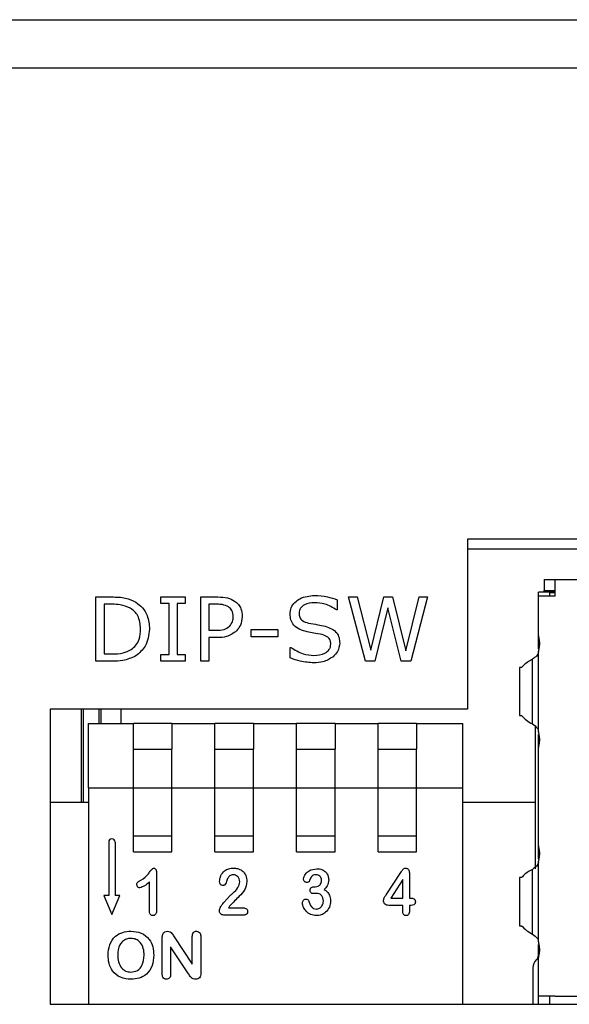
# Model space of a CAD drawing. Header units: millimetres. Extents: x 0 to 840, y 0 to 594.
# Tile 18 of 38: x 695 to 712, y 269 to 300. Entities that reach past the tile are written whole.
import ezdxf

# ---------------------------------------------------------------- set-up
doc = ezdxf.new("R2010")
doc.units = ezdxf.units.MM
doc.layers.get('0').update_dxf_attribs({"color": 3, "lineweight": 30})

msp = doc.modelspace()

# ---------------------------------------------------------------- linework, layer by layer
at = {"linetype": 'Continuous', "lineweight": 25}
for p, q in [((651.87, 299.982), (791.87, 299.982)), ((651.87, 298.482), (791.87, 298.482)), ((743.07, 283.782), (708.87, 283.782)), ((708.87, 283.782), (708.87, 278.482)), ((708.87, 283.482), (743.07, 283.482)), ((711.251, 282.532), (711.251, 282.182)), ((711.251, 282.532), (711.601, 282.532)), ((711.601, 282.007), (711.601, 282.532)), ((711.601, 282.532), (717.026, 282.532)), ((711.251, 282.182), (711.601, 282.182)), ((711.251, 282.132), (711.251, 282.182)), ((697.29, 281.982), (697.784, 281.982)), ((697.29, 279.982), (697.29, 281.982)), ((699.315, 281.982), (700.075, 281.982)), ((699.315, 281.779), (699.315, 281.982)), ((700.075, 281.982), (700.075, 281.779)), ((700.556, 281.982), (701.091, 281.982)), ((700.556, 279.982), (700.556, 281.982)), ((704.809, 281.892), (704.809, 281.577)), ((705.163, 281.982), (705.425, 281.982)), ((705.689, 279.982), (705.163, 281.982)), ((705.425, 281.982), (705.852, 280.319)), ((705.852, 280.319), (706.263, 281.982)), ((706.263, 281.982), (706.531, 281.982)), ((706.531, 281.982), (706.946, 280.303)), ((706.946, 280.303), (707.358, 281.982)), ((707.619, 281.982), (707.103, 279.982)), ((707.358, 281.982), (707.619, 281.982)), ((711.426, 282.132), (711.076, 282.132)), ((711.076, 282.007), (711.076, 282.132)), ((711.076, 280.77), (711.076, 282.007)), ((711.601, 282.007), (711.076, 282.007)), ((711.426, 282.132), (711.426, 282.107)), ((711.467, 282.132), (711.426, 282.132)), ((711.426, 282.107), (711.426, 282.007)), ((711.601, 282.107), (711.426, 282.107)), ((711.575, 282.132), (711.467, 282.132)), ((711.575, 282.132), (711.601, 282.132)), ((697.543, 281.754), (697.543, 280.21)), ((697.792, 281.754), (697.543, 281.754)), ((699.569, 281.779), (699.315, 281.779)), ((699.569, 280.184), (699.569, 281.779)), ((699.822, 281.779), (699.822, 280.184)), ((700.075, 281.779), (699.822, 281.779)), ((700.809, 281.754), (700.809, 280.944)), ((701.07, 281.754), (700.809, 281.754)), ((704.809, 281.577), (704.79, 281.577)), ((706.388, 281.642), (705.98, 279.982)), ((706.805, 279.982), (706.388, 281.642)), ((700.809, 280.944), (701.032, 280.944)), ((702.126, 280.969), (702.961, 280.969)), ((702.126, 280.741), (702.126, 280.969)), ((702.961, 280.969), (702.961, 280.741)), ((700.809, 280.716), (700.809, 279.982)), ((701.074, 280.716), (700.809, 280.716)), ((702.961, 280.741), (702.126, 280.741)), ((711.076, 280.366), (711.076, 280.77)), ((703.341, 280.412), (703.36, 280.412)), ((703.341, 280.087), (703.341, 280.412)), ((711.076, 277.77), (711.076, 280.293)), ((697.543, 280.21), (697.792, 280.21)), ((699.315, 280.184), (699.569, 280.184)), ((699.315, 279.982), (699.315, 280.184)), ((699.822, 280.184), (700.075, 280.184)), ((700.075, 280.184), (700.075, 279.982)), ((710.888, 278.023), (710.888, 280.04)), ((710.888, 278.023), (710.888, 280.04)), ((710.888, 280.04), (710.888, 280.04)), ((697.789, 279.982), (697.29, 279.982)), ((700.075, 279.982), (699.315, 279.982)), ((700.809, 279.982), (700.556, 279.982)), ((705.98, 279.982), (705.689, 279.982)), ((707.103, 279.982), (706.805, 279.982)), ((710.488, 279.782), (710.488, 278.282)), ((710.554, 279.782), (710.488, 279.782)), ((708.87, 278.482), (695.87, 278.482)), ((695.87, 278.482), (695.87, 269.282)), ((696.84, 275.582), (696.84, 278.482)), ((696.89, 278.482), (696.89, 275.582)), ((697.39, 278.032), (697.39, 278.482)), ((697.44, 278.482), (697.44, 278.032)), ((698.07, 278.482), (698.07, 278.032)), ((710.488, 278.282), (710.554, 278.282)), ((697.06, 276.032), (697.06, 278.032)), ((697.06, 278.032), (698.46, 278.032)), ((698.46, 277.232), (698.46, 278.032)), ((699.66, 278.032), (698.46, 278.032)), ((699.66, 278.032), (699.66, 277.232)), ((699.66, 278.032), (701, 278.032)), ((701, 277.232), (701, 278.032)), ((702.2, 278.032), (701, 278.032)), ((702.2, 278.032), (702.2, 277.232)), ((702.2, 278.032), (703.54, 278.032)), ((703.54, 277.232), (703.54, 278.032)), ((704.74, 278.032), (703.54, 278.032)), ((704.74, 278.032), (704.74, 277.232)), ((704.74, 278.032), (706.08, 278.032)), ((706.08, 277.232), (706.08, 278.032)), ((707.28, 278.032), (706.08, 278.032)), ((707.28, 278.032), (707.28, 277.232)), ((707.28, 278.032), (708.72, 278.032)), ((708.72, 276.032), (708.72, 278.032)), ((710.984, 273.507), (710.984, 277.942)), ((711.076, 277.293), (711.076, 277.698)), ((698.46, 276.032), (698.46, 277.232)), ((698.46, 277.232), (699.66, 277.232)), ((699.66, 276.032), (699.66, 277.232)), ((701, 276.032), (701, 277.232)), ((701, 277.232), (702.2, 277.232)), ((702.2, 276.032), (702.2, 277.232)), ((703.54, 276.032), (703.54, 277.232)), ((703.54, 277.232), (704.74, 277.232)), ((704.74, 276.032), (704.74, 277.232)), ((706.08, 276.032), (706.08, 277.232)), ((706.08, 277.232), (707.28, 277.232)), ((707.28, 276.032), (707.28, 277.232)), ((711.076, 274.22), (711.076, 277.293)), ((697.06, 276.032), (697.06, 269.282)), ((697.06, 276.032), (698.46, 276.032)), ((698.46, 276.032), (699.66, 276.032)), ((698.46, 274.032), (698.46, 276.032)), ((699.66, 274.032), (699.66, 276.032)), ((699.66, 276.032), (701, 276.032)), ((701, 276.032), (702.2, 276.032)), ((701, 274.032), (701, 276.032)), ((702.2, 274.032), (702.2, 276.032)), ((702.2, 276.032), (703.54, 276.032)), ((703.54, 276.032), (704.74, 276.032)), ((703.54, 274.032), (703.54, 276.032)), ((704.74, 276.032), (706.08, 276.032)), ((704.74, 274.032), (704.74, 276.032)), ((706.08, 276.032), (707.28, 276.032)), ((706.08, 274.032), (706.08, 276.032)), ((707.28, 276.032), (708.72, 276.032)), ((707.28, 274.032), (707.28, 276.032)), ((708.72, 269.282), (708.72, 276.032)), ((695.87, 275.582), (697.06, 275.582)), ((708.72, 275.582), (710.984, 275.582)), ((698.46, 274.532), (699.66, 274.532)), ((701, 274.532), (702.2, 274.532)), ((703.54, 274.532), (704.74, 274.532)), ((706.08, 274.532), (707.28, 274.532)), ((697.688, 274.342), (697.688, 272.678)), ((697.888, 274.342), (697.888, 272.678)), ((711.076, 273.816), (711.076, 274.22)), ((698.46, 274.032), (699.66, 274.032)), ((701, 274.032), (702.2, 274.032)), ((703.54, 274.032), (704.74, 274.032)), ((706.08, 274.032), (707.28, 274.032)), ((711.076, 271.22), (711.076, 273.743)), ((699.182, 273.376), (699.182, 272.245)), ((706.331, 272.693), (706.792, 273.396)), ((707.057, 273.356), (707.057, 272.59)), ((710.488, 273.232), (710.488, 271.732)), ((710.554, 273.232), (710.488, 273.232)), ((710.888, 271.473), (710.888, 273.49)), ((710.888, 271.473), (710.888, 273.49)), ((710.888, 273.49), (710.888, 273.49)), ((698.957, 272.205), (698.957, 273.097)), ((704.089, 272.947), (704.124, 272.947)), ((706.851, 273.172), (706.477, 272.59)), ((706.851, 272.59), (706.851, 273.172)), ((697.688, 272.678), (697.538, 272.678)), ((697.538, 272.678), (697.788, 272.084)), ((697.788, 272.084), (698.038, 272.678)), ((698.038, 272.678), (697.888, 272.678)), ((706.851, 272.365), (706.414, 272.365)), ((706.477, 272.59), (706.851, 272.59)), ((706.851, 272.19), (706.851, 272.365)), ((707.057, 272.59), (707.094, 272.59)), ((707.057, 272.365), (707.057, 272.19)), ((707.11, 272.365), (707.057, 272.365)), ((701.908, 272.065), (701.276, 272.065)), ((701.423, 272.29), (701.877, 272.29)), ((710.488, 271.732), (710.554, 271.732)), ((700.294, 270.531), (700.294, 271.394)), ((700.556, 271.394), (700.556, 270.253)), ((699.356, 270.23), (699.356, 271.349)), ((699.724, 271.386), (700.294, 270.531)), ((711.076, 270.743), (711.076, 271.148)), ((699.619, 271.074), (699.619, 270.229)), ((700.175, 270.234), (699.619, 271.074)), ((711.076, 269.532), (711.076, 270.743)), ((710.901, 270.415), (710.901, 270.257)), ((710.901, 270.257), (710.901, 269.282)), ((695.87, 269.282), (743.07, 269.282)), ((711.601, 269.532), (711.076, 269.532)), ((711.076, 269.282), (711.076, 269.532)), ((711.426, 269.532), (711.426, 269.282)), ((711.601, 269.532), (713.601, 269.532))]:
    msp.add_line(p, q, dxfattribs=at)
for centre, radius, start, end in [((697.788, 274.342), 0.1, 0, 180), ((710.901, 270.807), 0.175, 311.8103, 0), ((711.251, 270.415), 0.35, 131.8103, 180)]:
    msp.add_arc(centre, radius, start, end, dxfattribs=at)
for points, knots in [([(697.784, 281.982), (697.931, 281.981), (698.192, 281.98), (698.429, 281.871), (698.533, 281.823)], [0, 0, 0, 0, 0.560696, 1, 1, 1, 1]), ([(701.091, 281.982), (701.194, 281.98), (701.378, 281.977), (701.54, 281.893), (701.611, 281.856)], [0, 0, 0, 0, 0.560675, 1, 1, 1, 1]), ([(701.611, 281.856), (701.652, 281.823), (701.734, 281.757), (701.832, 281.591), (701.841, 281.455), (701.847, 281.372)], [0, 0, 0, 0, 0.280362, 0.560483, 1, 1, 1, 1]), ([(703.341, 281.452), (703.347, 281.519), (703.36, 281.652), (703.481, 281.819), (703.717, 281.993), (703.943, 282.016), (704.101, 282.032)], [0, 0, 0, 0, 0.186924, 0.373838, 0.561303, 1, 1, 1, 1]), ([(704.101, 282.032), (704.237, 282.026), (704.481, 282.013), (704.709, 281.929), (704.809, 281.892)], [0, 0, 0, 0, 0.559781, 1, 1, 1, 1]), ([(698.358, 281.634), (698.256, 281.676), (698.075, 281.752), (697.878, 281.753), (697.792, 281.754)], [0, 0, 0, 0, 0.558716, 1, 1, 1, 1]), ([(698.682, 280.984), (698.67, 281.128), (698.652, 281.33), (698.498, 281.54), (698.405, 281.603), (698.358, 281.634)], [0, 0, 0, 0, 0.558139, 0.779042, 1, 1, 1, 1]), ([(698.533, 281.823), (698.607, 281.767), (698.754, 281.655), (698.928, 281.364), (698.948, 281.125), (698.961, 280.98)], [0, 0, 0, 0, 0.280289, 0.560647, 1, 1, 1, 1]), ([(701.423, 281.675), (701.36, 281.703), (701.248, 281.754), (701.125, 281.754), (701.07, 281.754)], [0, 0, 0, 0, 0.558209, 1, 1, 1, 1]), ([(701.569, 281.366), (701.563, 281.435), (701.554, 281.557), (701.463, 281.639), (701.423, 281.675)], [0, 0, 0, 0, 0.5604879, 1, 1, 1, 1]), ([(704.099, 281.804), (703.99, 281.795), (703.826, 281.781), (703.674, 281.657), (703.625, 281.559), (703.621, 281.505), (703.619, 281.478)], [0, 0, 0, 0, 0.498791, 0.748805, 0.87437, 1, 1, 1, 1]), ([(704.79, 281.577), (704.671, 281.649), (704.457, 281.78), (704.209, 281.797), (704.099, 281.804)], [0, 0, 0, 0, 0.559047, 1, 1, 1, 1]), ([(701.454, 281.066), (701.492, 281.116), (701.56, 281.205), (701.566, 281.317), (701.569, 281.366)], [0, 0, 0, 0, 0.558508, 1, 1, 1, 1]), ([(701.847, 281.372), (701.838, 281.278), (701.822, 281.112), (701.718, 280.982), (701.672, 280.925)], [0, 0, 0, 0, 0.559575, 1, 1, 1, 1]), ([(703.868, 280.897), (703.792, 280.916), (703.64, 280.956), (703.455, 281.084), (703.354, 281.266), (703.345, 281.39), (703.341, 281.452)], [0, 0, 0, 0, 0.280785, 0.560097, 0.779764, 1, 1, 1, 1]), ([(703.619, 281.478), (703.622, 281.434), (703.628, 281.345), (703.734, 281.215), (703.845, 281.186), (703.913, 281.169)], [0, 0, 0, 0, 0.280733, 0.55918, 1, 1, 1, 1]), ([(698.386, 280.342), (698.44, 280.385), (698.55, 280.471), (698.666, 280.697), (698.676, 280.875), (698.682, 280.984)], [0, 0, 0, 0, 0.279973, 0.55997, 1, 1, 1, 1]), ([(698.961, 280.98), (698.938, 280.792), (698.897, 280.455), (698.643, 280.237), (698.531, 280.142)], [0, 0, 0, 0, 0.559628, 1, 1, 1, 1]), ([(701.032, 280.944), (701.118, 280.944), (701.272, 280.943), (701.398, 281.029), (701.454, 281.066)], [0, 0, 0, 0, 0.5621261, 1, 1, 1, 1]), ([(701.672, 280.925), (701.572, 280.852), (701.392, 280.722), (701.172, 280.718), (701.074, 280.716)], [0, 0, 0, 0, 0.557586, 1, 1, 1, 1]), ([(703.913, 281.169), (704.011, 281.152), (704.184, 281.121), (704.356, 281.083), (704.432, 281.067)], [0, 0, 0, 0, 0.560043, 1, 1, 1, 1]), ([(704.432, 281.067), (704.499, 281.045), (704.633, 281.003), (704.796, 280.882), (704.876, 280.713), (704.882, 280.602), (704.885, 280.547)], [0, 0, 0, 0, 0.28063, 0.560046, 0.77963, 1, 1, 1, 1]), ([(704.341, 280.807), (704.253, 280.824), (704.095, 280.856), (703.938, 280.884), (703.868, 280.897)], [0, 0, 0, 0, 0.55991, 1, 1, 1, 1]), ([(704.607, 280.509), (704.605, 280.55), (704.601, 280.633), (704.506, 280.757), (704.404, 280.788), (704.341, 280.807)], [0, 0, 0, 0, 0.280943, 0.559041, 1, 1, 1, 1]), ([(711.076, 280.77), (711.077, 280.76), (711.079, 280.74), (711.091, 280.682), (711.103, 280.612), (711.107, 280.532), (711.103, 280.452), (711.091, 280.382), (711.079, 280.324), (711.077, 280.303), (711.076, 280.293)], [0, 0, 0, 0, 0.12407, 0.249182, 0.375198, 0.50006, 0.624193, 0.750786, 0.8759, 1, 1, 1, 1]), ([(697.792, 280.21), (697.909, 280.21), (698.117, 280.212), (698.304, 280.303), (698.386, 280.342)], [0, 0, 0, 0, 0.560854, 1, 1, 1, 1]), ([(703.36, 280.412), (703.484, 280.334), (703.708, 280.193), (703.969, 280.169), (704.084, 280.159)], [0, 0, 0, 0, 0.559382, 1, 1, 1, 1]), ([(704.084, 280.159), (704.203, 280.167), (704.382, 280.178), (704.549, 280.313), (704.6, 280.42), (704.604, 280.479), (704.607, 280.509)], [0, 0, 0, 0, 0.499193, 0.748835, 0.874368, 1, 1, 1, 1]), ([(704.885, 280.547), (704.872, 280.453), (704.848, 280.287), (704.73, 280.168), (704.678, 280.116)], [0, 0, 0, 0, 0.559123, 1, 1, 1, 1]), ([(698.531, 280.142), (698.398, 280.084), (698.161, 279.981), (697.903, 279.981), (697.789, 279.982)], [0, 0, 0, 0, 0.558362, 1, 1, 1, 1]), ([(704.082, 279.931), (703.939, 279.938), (703.683, 279.951), (703.445, 280.045), (703.341, 280.087)], [0, 0, 0, 0, 0.559656, 1, 1, 1, 1]), ([(704.678, 280.116), (704.575, 280.053), (704.391, 279.941), (704.177, 279.934), (704.082, 279.931)], [0, 0, 0, 0, 0.558665, 1, 1, 1, 1]), ([(710.888, 280.04), (710.807, 279.992), (710.663, 279.906), (710.587, 279.82), (710.554, 279.782)], [0, 0, 0, 0, 0.559936, 1, 1, 1, 1]), ([(711.076, 280.267), (711.066, 280.225), (711.048, 280.149), (710.937, 280.074), (710.888, 280.04)], [0, 0, 0, 0, 0.5598197, 1, 1, 1, 1]), ([(710.554, 278.282), (710.598, 278.233), (710.676, 278.147), (710.823, 278.061), (710.888, 278.023)], [0, 0, 0, 0, 0.559936, 1, 1, 1, 1]), ([(710.888, 278.023), (710.948, 277.981), (711.055, 277.905), (711.07, 277.829), (711.076, 277.796)], [0, 0, 0, 0, 0.55982, 1, 1, 1, 1]), ([(711.076, 277.77), (711.077, 277.76), (711.079, 277.74), (711.091, 277.682), (711.103, 277.612), (711.107, 277.532), (711.103, 277.452), (711.091, 277.382), (711.079, 277.324), (711.077, 277.303), (711.076, 277.293)], [0, 0, 0, 0, 0.124073, 0.249211, 0.375182, 0.500014, 0.624195, 0.750816, 0.875904, 1, 1, 1, 1]), ([(711.076, 274.22), (711.077, 274.21), (711.079, 274.19), (711.091, 274.132), (711.103, 274.062), (711.107, 273.982), (711.103, 273.902), (711.091, 273.832), (711.079, 273.774), (711.077, 273.753), (711.076, 273.743)], [0, 0, 0, 0, 0.124079, 0.249223, 0.3752, 0.500037, 0.624175, 0.750774, 0.875894, 1, 1, 1, 1]), ([(711.076, 273.717), (711.066, 273.675), (711.048, 273.599), (710.937, 273.524), (710.888, 273.49)], [0, 0, 0, 0, 0.55982, 1, 1, 1, 1]), ([(698.693, 273.156), (698.782, 273.212), (698.908, 273.291), (698.987, 273.461), (699.053, 273.506), (699.085, 273.528)], [0, 0, 0, 0, 0.566406, 0.790786, 1, 1, 1, 1]), ([(699.085, 273.528), (699.094, 273.527), (699.111, 273.526), (699.141, 273.51), (699.177, 273.461), (699.18, 273.41), (699.182, 273.376)], [0, 0, 0, 0, 0.125602, 0.251028, 0.500877, 1, 1, 1, 1]), ([(701.141, 273.11), (701.149, 273.173), (701.167, 273.299), (701.282, 273.441), (701.428, 273.518), (701.527, 273.525), (701.577, 273.528)], [0, 0, 0, 0, 0.279707, 0.559077, 0.779379, 1, 1, 1, 1]), ([(701.571, 273.322), (701.55, 273.32), (701.508, 273.317), (701.441, 273.279), (701.411, 273.234), (701.392, 273.207)], [0, 0, 0, 0, 0.280323, 0.560553, 1, 1, 1, 1]), ([(701.77, 273.102), (701.767, 273.133), (701.761, 273.194), (701.712, 273.269), (701.644, 273.314), (701.596, 273.319), (701.571, 273.322)], [0, 0, 0, 0, 0.28017, 0.559803, 0.779909, 1, 1, 1, 1]), ([(701.577, 273.528), (701.62, 273.526), (701.698, 273.524), (701.77, 273.493), (701.802, 273.479)], [0, 0, 0, 0, 0.560119, 1, 1, 1, 1]), ([(701.802, 273.479), (701.835, 273.455), (701.901, 273.407), (701.976, 273.278), (701.987, 273.174), (701.995, 273.11)], [0, 0, 0, 0, 0.2799591, 0.5604618, 1, 1, 1, 1]), ([(703.761, 273.193), (703.775, 273.245), (703.801, 273.349), (703.953, 273.481), (704.09, 273.498), (704.174, 273.509)], [0, 0, 0, 0, 0.278894, 0.56018, 1, 1, 1, 1]), ([(704.15, 273.322), (704.119, 273.32), (704.058, 273.316), (703.978, 273.234), (703.953, 273.16), (703.938, 273.115)], [0, 0, 0, 0, 0.279714, 0.55737, 1, 1, 1, 1]), ([(704.32, 273.144), (704.318, 273.17), (704.312, 273.221), (704.269, 273.282), (704.211, 273.317), (704.17, 273.32), (704.15, 273.322)], [0, 0, 0, 0, 0.279901, 0.559613, 0.779625, 1, 1, 1, 1]), ([(704.174, 273.509), (704.228, 273.505), (704.334, 273.496), (704.461, 273.407), (704.532, 273.287), (704.539, 273.203), (704.543, 273.161)], [0, 0, 0, 0, 0.2802768, 0.5594581, 0.7795871, 1, 1, 1, 1]), ([(706.792, 273.396), (706.812, 273.427), (706.84, 273.47), (706.887, 273.521), (706.917, 273.526), (706.932, 273.528)], [0, 0, 0, 0, 0.5615404, 0.7812176, 1, 1, 1, 1]), ([(706.932, 273.528), (706.947, 273.527), (706.977, 273.525), (707.017, 273.5), (707.053, 273.443), (707.055, 273.392), (707.057, 273.356)], [0, 0, 0, 0, 0.1869739, 0.3735129, 0.5604014, 1, 1, 1, 1]), ([(710.888, 273.49), (710.807, 273.442), (710.663, 273.356), (710.587, 273.27), (710.554, 273.232)], [0, 0, 0, 0, 0.559936, 1, 1, 1, 1]), ([(698.567, 273.019), (698.568, 273.039), (698.571, 273.077), (698.627, 273.119), (698.667, 273.142), (698.693, 273.156)], [0, 0, 0, 0, 0.279345, 0.557953, 1, 1, 1, 1]), ([(698.66, 272.909), (698.645, 272.912), (698.615, 272.917), (698.587, 272.95), (698.569, 272.984), (698.567, 273.008), (698.567, 273.019)], [0, 0, 0, 0, 0.278155, 0.558431, 0.779237, 1, 1, 1, 1]), ([(698.957, 273.097), (698.907, 273.052), (698.818, 272.973), (698.708, 272.929), (698.66, 272.909)], [0, 0, 0, 0, 0.562518, 1, 1, 1, 1]), ([(701.242, 272.987), (701.225, 272.99), (701.191, 272.994), (701.148, 273.041), (701.143, 273.084), (701.141, 273.11)], [0, 0, 0, 0, 0.279847, 0.560373, 1, 1, 1, 1]), ([(701.392, 273.207), (701.377, 273.162), (701.355, 273.095), (701.319, 273.017), (701.278, 272.99), (701.254, 272.988), (701.242, 272.987)], [0, 0, 0, 0, 0.50092, 0.750399, 0.874996, 1, 1, 1, 1]), ([(701.995, 273.11), (701.98, 273.021), (701.951, 272.843), (701.719, 272.615), (701.562, 272.454), (701.466, 272.355)], [0, 0, 0, 0, 0.27814, 0.558248, 1, 1, 1, 1]), ([(701.554, 272.746), (701.616, 272.8), (701.728, 272.896), (701.757, 273.039), (701.77, 273.102)], [0, 0, 0, 0, 0.56168, 1, 1, 1, 1]), ([(703.854, 273.08), (703.839, 273.083), (703.809, 273.089), (703.779, 273.121), (703.763, 273.157), (703.762, 273.181), (703.761, 273.193)], [0, 0, 0, 0, 0.278305, 0.558388, 0.779145, 1, 1, 1, 1]), ([(703.938, 273.115), (703.932, 273.108), (703.921, 273.094), (703.89, 273.083), (703.868, 273.081), (703.854, 273.08)], [0, 0, 0, 0, 0.2783687, 0.5606359, 1, 1, 1, 1]), ([(703.965, 272.838), (703.966, 272.856), (703.97, 272.891), (704.005, 272.929), (704.048, 272.945), (704.075, 272.946), (704.089, 272.947)], [0, 0, 0, 0, 0.279771, 0.558464, 0.778968, 1, 1, 1, 1]), ([(704.124, 272.947), (704.154, 272.95), (704.212, 272.956), (704.28, 273.007), (704.316, 273.075), (704.319, 273.121), (704.32, 273.144)], [0, 0, 0, 0, 0.28006, 0.559559, 0.779374, 1, 1, 1, 1]), ([(704.543, 273.161), (704.534, 273.097), (704.519, 272.982), (704.44, 272.898), (704.405, 272.861)], [0, 0, 0, 0, 0.557696, 1, 1, 1, 1]), ([(701.212, 272.382), (701.249, 272.425), (701.31, 272.496), (701.397, 272.593), (701.472, 272.673), (701.527, 272.722), (701.554, 272.746)], [0, 0, 0, 0, 0.340044, 0.560073, 0.780101, 1, 1, 1, 1]), ([(704.065, 272.733), (704.049, 272.734), (704.018, 272.736), (703.983, 272.765), (703.966, 272.802), (703.965, 272.826), (703.965, 272.838)], [0, 0, 0, 0, 0.280343, 0.558489, 0.778856, 1, 1, 1, 1]), ([(704.166, 272.74), (704.147, 272.739), (704.113, 272.736), (704.08, 272.734), (704.065, 272.733)], [0, 0, 0, 0, 0.559952, 1, 1, 1, 1]), ([(704.376, 272.501), (704.374, 272.535), (704.37, 272.603), (704.321, 272.687), (704.245, 272.735), (704.192, 272.739), (704.166, 272.74)], [0, 0, 0, 0, 0.2808119, 0.5599284, 0.7795294, 1, 1, 1, 1]), ([(704.405, 272.861), (704.436, 272.838), (704.5, 272.791), (704.583, 272.673), (704.594, 272.571), (704.601, 272.509)], [0, 0, 0, 0, 0.280789, 0.561234, 1, 1, 1, 1]), ([(706.249, 272.524), (706.259, 272.558), (706.277, 272.619), (706.314, 272.67), (706.331, 272.693)], [0, 0, 0, 0, 0.556761, 1, 1, 1, 1]), ([(701.137, 272.2), (701.144, 272.236), (701.158, 272.302), (701.195, 272.358), (701.212, 272.382)], [0, 0, 0, 0, 0.559305, 1, 1, 1, 1]), ([(701.466, 272.355), (701.457, 272.344), (701.442, 272.323), (701.429, 272.3), (701.423, 272.29)], [0, 0, 0, 0, 0.559884, 1, 1, 1, 1]), ([(703.724, 272.436), (703.725, 272.454), (703.728, 272.49), (703.756, 272.533), (703.796, 272.559), (703.824, 272.561), (703.838, 272.563)], [0, 0, 0, 0, 0.280412, 0.559813, 0.779956, 1, 1, 1, 1]), ([(704.155, 272.047), (704.095, 272.053), (703.976, 272.067), (703.841, 272.172), (703.752, 272.299), (703.733, 272.39), (703.724, 272.436)], [0, 0, 0, 0, 0.27963, 0.559526, 0.780181, 1, 1, 1, 1]), ([(703.838, 272.563), (703.856, 272.56), (703.888, 272.554), (703.906, 272.527), (703.914, 272.515)], [0, 0, 0, 0, 0.560544, 1, 1, 1, 1]), ([(703.914, 272.515), (703.938, 272.446), (703.97, 272.35), (704.071, 272.26), (704.128, 272.255), (704.157, 272.253)], [0, 0, 0, 0, 0.56118, 0.780182, 1, 1, 1, 1]), ([(704.601, 272.509), (704.594, 272.442), (704.579, 272.308), (704.465, 272.151), (704.314, 272.06), (704.208, 272.051), (704.155, 272.047)], [0, 0, 0, 0, 0.280012, 0.559408, 0.77955, 1, 1, 1, 1]), ([(704.157, 272.253), (704.191, 272.258), (704.26, 272.269), (704.331, 272.34), (704.37, 272.42), (704.374, 272.474), (704.376, 272.501)], [0, 0, 0, 0, 0.279078, 0.558503, 0.779092, 1, 1, 1, 1]), ([(706.414, 272.365), (706.389, 272.367), (706.341, 272.369), (706.281, 272.409), (706.252, 272.467), (706.25, 272.505), (706.249, 272.524)], [0, 0, 0, 0, 0.280613, 0.559044, 0.779211, 1, 1, 1, 1]), ([(707.094, 272.59), (707.131, 272.589), (707.178, 272.588), (707.222, 272.555), (707.24, 272.523), (707.241, 272.495), (707.242, 272.477)], [0, 0, 0, 0, 0.498492, 0.623884, 0.749402, 1, 1, 1, 1]), ([(707.242, 272.477), (707.241, 272.458), (707.239, 272.421), (707.189, 272.369), (707.14, 272.367), (707.11, 272.365)], [0, 0, 0, 0, 0.2811516, 0.5595191, 1, 1, 1, 1]), ([(699.069, 272.047), (699.055, 272.048), (699.028, 272.051), (698.994, 272.076), (698.962, 272.127), (698.959, 272.173), (698.957, 272.205)], [0, 0, 0, 0, 0.186896, 0.373627, 0.560576, 1, 1, 1, 1]), ([(699.182, 272.245), (699.181, 272.202), (699.179, 272.148), (699.151, 272.09), (699.13, 272.065), (699.101, 272.049), (699.079, 272.047), (699.069, 272.047)], [0, 0, 0, 0, 0.499139, 0.624579, 0.749613, 0.874798, 1, 1, 1, 1]), ([(701.276, 272.065), (701.255, 272.067), (701.215, 272.07), (701.168, 272.106), (701.141, 272.152), (701.139, 272.184), (701.137, 272.2)], [0, 0, 0, 0, 0.280229, 0.55933, 0.779603, 1, 1, 1, 1]), ([(701.877, 272.29), (701.896, 272.29), (701.934, 272.288), (701.983, 272.263), (702.013, 272.222), (702.015, 272.192), (702.016, 272.177)], [0, 0, 0, 0, 0.280761, 0.559754, 0.779591, 1, 1, 1, 1]), ([(702.016, 272.177), (702.015, 272.161), (702.012, 272.128), (701.986, 272.088), (701.947, 272.068), (701.921, 272.066), (701.908, 272.065)], [0, 0, 0, 0, 0.280055, 0.559611, 0.7794792, 1, 1, 1, 1]), ([(706.954, 272.047), (706.942, 272.048), (706.917, 272.05), (706.885, 272.073), (706.855, 272.118), (706.853, 272.16), (706.851, 272.19)], [0, 0, 0, 0, 0.1869658, 0.3737349, 0.5608042, 1, 1, 1, 1]), ([(707.057, 272.19), (707.056, 272.171), (707.055, 272.134), (707.036, 272.084), (706.998, 272.051), (706.969, 272.048), (706.954, 272.047)], [0, 0, 0, 0, 0.2809669, 0.5604963, 0.7801338, 1, 1, 1, 1]), ([(710.554, 271.732), (710.598, 271.683), (710.676, 271.597), (710.823, 271.511), (710.888, 271.473)], [0, 0, 0, 0, 0.559936, 1, 1, 1, 1]), ([(697.669, 270.816), (697.677, 270.925), (697.694, 271.142), (697.868, 271.406), (698.12, 271.544), (698.291, 271.556), (698.376, 271.562)], [0, 0, 0, 0, 0.280444, 0.559367, 0.779378, 1, 1, 1, 1]), ([(698.376, 271.562), (698.487, 271.553), (698.707, 271.534), (698.96, 271.335), (699.078, 271.073), (699.088, 270.9), (699.094, 270.814)], [0, 0, 0, 0, 0.28015, 0.558697, 0.779042, 1, 1, 1, 1]), ([(699.356, 271.349), (699.356, 271.371), (699.357, 271.409), (699.367, 271.445), (699.371, 271.461)], [0, 0, 0, 0, 0.560257, 1, 1, 1, 1]), ([(699.371, 271.461), (699.38, 271.477), (699.397, 271.509), (699.449, 271.55), (699.495, 271.557), (699.523, 271.562)], [0, 0, 0, 0, 0.280861, 0.5618, 1, 1, 1, 1]), ([(699.523, 271.562), (699.55, 271.559), (699.603, 271.552), (699.67, 271.48), (699.703, 271.422), (699.724, 271.386)], [0, 0, 0, 0, 0.27862, 0.558058, 1, 1, 1, 1]), ([(700.294, 271.394), (700.295, 271.416), (700.296, 271.461), (700.323, 271.52), (700.37, 271.557), (700.406, 271.56), (700.423, 271.562)], [0, 0, 0, 0, 0.281044, 0.560422, 0.779988, 1, 1, 1, 1]), ([(700.423, 271.562), (700.446, 271.559), (700.492, 271.554), (700.55, 271.489), (700.554, 271.43), (700.556, 271.394)], [0, 0, 0, 0, 0.2800967, 0.5595849, 1, 1, 1, 1]), ([(710.888, 271.473), (710.948, 271.431), (711.055, 271.355), (711.07, 271.279), (711.076, 271.246)], [0, 0, 0, 0, 0.55982, 1, 1, 1, 1]), ([(698.376, 271.337), (698.33, 271.333), (698.237, 271.324), (698.115, 271.249), (697.992, 271.085), (697.978, 270.927), (697.969, 270.816)], [0, 0, 0, 0, 0.1870959, 0.3739644, 0.5610259, 1, 1, 1, 1]), ([(698.794, 270.816), (698.79, 270.886), (698.781, 271.027), (698.693, 271.209), (698.542, 271.32), (698.432, 271.331), (698.376, 271.337)], [0, 0, 0, 0, 0.280957, 0.560429, 0.779933, 1, 1, 1, 1]), ([(711.076, 271.22), (711.077, 271.21), (711.079, 271.19), (711.091, 271.132), (711.103, 271.062), (711.107, 270.982), (711.103, 270.902), (711.091, 270.832), (711.079, 270.774), (711.077, 270.753), (711.076, 270.743)], [0, 0, 0, 0, 0.1240697, 0.2491819, 0.3751982, 0.5000597, 0.6241932, 0.7507859, 0.8758998, 1, 1, 1, 1]), ([(698.382, 270.062), (698.272, 270.072), (698.051, 270.091), (697.801, 270.295), (697.685, 270.558), (697.674, 270.73), (697.669, 270.816)], [0, 0, 0, 0, 0.280056, 0.558616, 0.779039, 1, 1, 1, 1]), ([(697.969, 270.816), (697.973, 270.746), (697.981, 270.605), (698.067, 270.423), (698.214, 270.305), (698.325, 270.293), (698.38, 270.287)], [0, 0, 0, 0, 0.280979, 0.560542, 0.780195, 1, 1, 1, 1]), ([(698.38, 270.287), (698.451, 270.297), (698.593, 270.317), (698.77, 270.522), (698.785, 270.704), (698.794, 270.816)], [0, 0, 0, 0, 0.279988, 0.559598, 1, 1, 1, 1]), ([(699.094, 270.814), (699.086, 270.704), (699.07, 270.485), (698.895, 270.218), (698.641, 270.079), (698.468, 270.068), (698.382, 270.062)], [0, 0, 0, 0, 0.280479, 0.559373, 0.779351, 1, 1, 1, 1]), ([(699.487, 270.062), (699.465, 270.065), (699.419, 270.071), (699.363, 270.136), (699.359, 270.194), (699.356, 270.23)], [0, 0, 0, 0, 0.279732, 0.559388, 1, 1, 1, 1]), ([(699.619, 270.229), (699.618, 270.207), (699.616, 270.162), (699.588, 270.104), (699.54, 270.067), (699.505, 270.064), (699.487, 270.062)], [0, 0, 0, 0, 0.2809587, 0.5603221, 0.780081, 1, 1, 1, 1]), ([(700.401, 270.062), (700.372, 270.064), (700.316, 270.069), (700.237, 270.138), (700.198, 270.197), (700.175, 270.234)], [0, 0, 0, 0, 0.279357, 0.558846, 1, 1, 1, 1]), ([(700.556, 270.253), (700.555, 270.227), (700.553, 270.174), (700.522, 270.105), (700.463, 270.066), (700.421, 270.063), (700.401, 270.062)], [0, 0, 0, 0, 0.280983, 0.560231, 0.779611, 1, 1, 1, 1])]:
    msp.add_open_spline(points, degree=3, knots=knots, dxfattribs=at)

doc.saveas('drawing.dxf')
